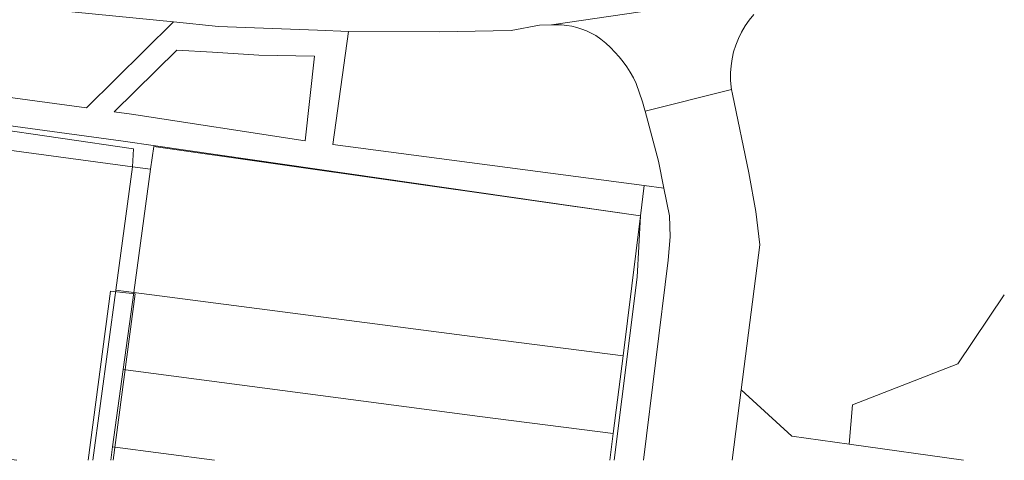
# Model space of a CAD drawing. Header units: metres. Extents: x 252743 to 254903, y 592696 to 593766.
# Tile 7 of 256: x 253817 to 253885, y 592826 to 592856. Entities that reach past the tile are written whole.
import ezdxf

# ---------------------------------------------------------------- set-up
doc = ezdxf.new("R2010")
doc.units = ezdxf.units.M
for name, pattern in [('IMPORT-GR-PLANTSOEN-SO', [0]), ('IMPORT-KG-KADASTRAAL-SO _2_', [0]), ('IMPORT-KG-PERCEEL-SO _2_', [0])]:
    doc.linetypes.add(name, pattern=pattern)
for name, color, linetype, lineweight in [('132034000_dwg', 8, 'Continuous', 5), ('B-BH-GR-BEPLANTING_CULTUUR_BOSPLANTSOEN-G', 250, 'IMPORT-GR-PLANTSOEN-SO', 18), ('B-BH-KG-GRENS_KADASTRAAL-G', 250, 'IMPORT-KG-KADASTRAAL-SO _2_', 18), ('B-BH-KG-GRENS_PERCEEL-G', 250, 'IMPORT-KG-PERCEEL-SO _2_', 18), ('B-BH-VH-GESLOTENVERHARDING-G', 250, 'Continuous', 18), ('B-BH-VH-OPENVERHARDING-G', 250, 'Continuous', 18)]:
    doc.layers.add(name, color=color, linetype=linetype, lineweight=lineweight)
doc.layers.get('0').freeze()

# ---------------------------------------------------------------- blocks, each defined once
blk = doc.blocks.new('132034000_dwg_GWW-CAD Brk tekening 12A-1381409-Plot dakaanzicht')
at = {"layer": 'B-BH-KG-GRENS_KADASTRAAL-G', "color": 253, "linetype": 'Continuous', "lineweight": 9}
for p, q in [((253826303, 592845625), (253825138, 592837111)), ((253823906, 592837271), (253822314, 592825506)), ((253858252, 592827366), (253858019, 592825506)), ((253823548, 592825506), (253823676, 592826438))]:
    blk.add_line(p, q, dxfattribs=at)
at = {"layer": 'B-BH-KG-GRENS_KADASTRAAL-G', "color": 253, "linetype": 'Continuous', "lineweight": 9, "flags": 128}
for points in [[(253817063, 592825506), (253801557, 592827538), (253804576, 592848557), (253825060, 592845795), (253823906, 592837271), (253825138, 592837111), (253824409, 592831789), (253825138, 592837111), (253849739, 592833910), (253858926, 592832731), (253858252, 592827366), (253858926, 592832731), (253860136, 592842419), (253826517, 592847213), (253826303, 592845625), (253825060, 592845795), (253825120, 592847034), (253804923, 592849980), (253804576, 592848557), (253795860, 592849732), (253792445, 592825506)], [(253858019, 592825506), (253858252, 592827366), (253849043, 592828535), (253824409, 592831789), (253823676, 592826438), (253824409, 592831789)], [(253830712, 592825506), (253823676, 592826438), (253823548, 592825506)]]:
    blk.add_lwpolyline(points, dxfattribs=at)
at = {"layer": 'B-BH-KG-GRENS_PERCEEL-G', "color": 253, "linetype": 'Continuous', "lineweight": 9, "flags": 128}
for points in [[(253804923, 592849980), (253825120, 592847034), (253825060, 592845795), (253804576, 592848557)], [(253826303, 592845625), (253825060, 592845795), (253823906, 592837271), (253825138, 592837111), (253826303, 592845625), (253826517, 592847213), (253860136, 592842419), (253858926, 592832731), (253849739, 592833910), (253825138, 592837111)], [(253858252, 592827366), (253849043, 592828535), (253824409, 592831789), (253825138, 592837111), (253849739, 592833910), (253858926, 592832731)]]:
    blk.add_lwpolyline(points, close=True, dxfattribs=at)
for points in [[(253804576, 592848557), (253825060, 592845795), (253823906, 592837271), (253822314, 592825506)], [(253822314, 592825506), (253823906, 592837271), (253825138, 592837111), (253824409, 592831789), (253823676, 592826438), (253823548, 592825506)], [(253830712, 592825506), (253823676, 592826438), (253824409, 592831789), (253849043, 592828535), (253858252, 592827366), (253858019, 592825506)], [(253823548, 592825506), (253823676, 592826438), (253830712, 592825506)]]:
    blk.add_lwpolyline(points, dxfattribs=at)
blk = doc.blocks.new('132034000_dwg_GWW-CAD Bgt tekening 12A-1381416-Plot dakaanzicht')
at = {"layer": 'B-BH-GR-BEPLANTING_CULTUUR_BOSPLANTSOEN-G', "color": 253, "linetype": 'Continuous', "lineweight": 9}
blk.add_line((253882440, 592825506), (253874541, 592826621), dxfattribs=at)
at = {"layer": 'B-BH-GR-BEPLANTING_CULTUUR_BOSPLANTSOEN-G', "color": 253, "linetype": 'Continuous', "lineweight": 9, "flags": 128}
blk.add_lwpolyline([(253874541, 592826621), (253874774, 592829343), (253882055, 592832176), (253885253, 592836941)], dxfattribs=at)
at = {"layer": 'B-BH-VH-GESLOTENVERHARDING-G', "color": 253, "lineweight": 9, "flags": 128}
blk.add_lwpolyline([(253862183, 592856812), (253853976, 592855612), (253853156, 592855586), (253851192, 592855225), (253846223, 592855137), (253839969, 592855159), (253837817, 592855251), (253830987, 592855507), (253827889, 592855811), (253819696, 592856615)], dxfattribs=at)
at = {"layer": 'B-BH-VH-OPENVERHARDING-G', "color": 253, "lineweight": 9, "flags": 128}
for points in [[(253867952, 592856316), (253867638, 592855936), (253867356, 592855534), (253867105, 592855110), (253866888, 592854669), (253866707, 592854211), (253866561, 592853741), (253866452, 592853261), (253866381, 592852774), (253866348, 592852284), (253866353, 592851791), (253866397, 592851301), (253866425, 592851136), (253860448, 592849650), (253860429, 592849722), (253860263, 592850294), (253859837, 592851566), (253859642, 592851959), (253859426, 592852340), (253859190, 592852709), (253858934, 592853065), (253858660, 592853407), (253858368, 592853733), (253858058, 592854043), (253857732, 592854336), (253857391, 592854611), (253857036, 592854867), (253856725, 592855039), (253856404, 592855190), (253856073, 592855319), (253855734, 592855426), (253855389, 592855510), (253855039, 592855571), (253854686, 592855608), (253854331, 592855622), (253853976, 592855612), (253862183, 592856812)], [(253860327, 592825506), (253862051, 592839348), (253862171, 592840968), (253862137, 592842401), (253861752, 592844318), (253861378, 592846184), (253860448, 592849650), (253866425, 592851136), (253866478, 592850816), (253867613, 592845370), (253868097, 592842719), (253868365, 592840398), (253867078, 592830372), (253866454, 592825506)], [(253858316, 592825506), (253859908, 592838157), (253860136, 592842419), (253860385, 592844500), (253861752, 592844318), (253862137, 592842401), (253862171, 592840968), (253862051, 592839348), (253860327, 592825506)], [(253821983, 592825506), (253823524, 592837197), (253825241, 592837026), (253823716, 592825506)], [(253866454, 592825506), (253867078, 592830372), (253870585, 592827179)], [(253870585, 592827179), (253874541, 592826621), (253882440, 592825506)]]:
    blk.add_lwpolyline(points, dxfattribs=at)
for points in [[(253838895, 592847350), (253860385, 592844500), (253860136, 592842419), (253824414, 592847563), (253803605, 592850408), (253803842, 592852322), (253821875, 592849869), (253827889, 592855811), (253830987, 592855507), (253837817, 592855251), (253839969, 592855159)], [(253824984, 592849432), (253836965, 592847603), (253837616, 592853451), (253833768, 592853505), (253830578, 592853729), (253828114, 592853862), (253823781, 592849598)]]:
    blk.add_lwpolyline(points, close=True, dxfattribs=at)
blk = doc.blocks.new('132034000_dwg-1357416-Plot dakaanzicht')
for name in ['132034000_dwg_GWW-CAD Brk tekening 12A-1381409-Plot dakaanzicht', '132034000_dwg_GWW-CAD Bgt tekening 12A-1381416-Plot dakaanzicht']:
    blk.add_blockref(name, (0, 0))

msp = doc.modelspace()

# ---------------------------------------------------------------- block references
at = {"layer": '132034000_dwg', "color": 253, "lineweight": 9, "xscale": 0.001, "yscale": 0.001, "zscale": 0.001}
msp.add_blockref('132034000_dwg-1357416-Plot dakaanzicht', (0, 0), dxfattribs=at)

doc.saveas('drawing.dxf')
